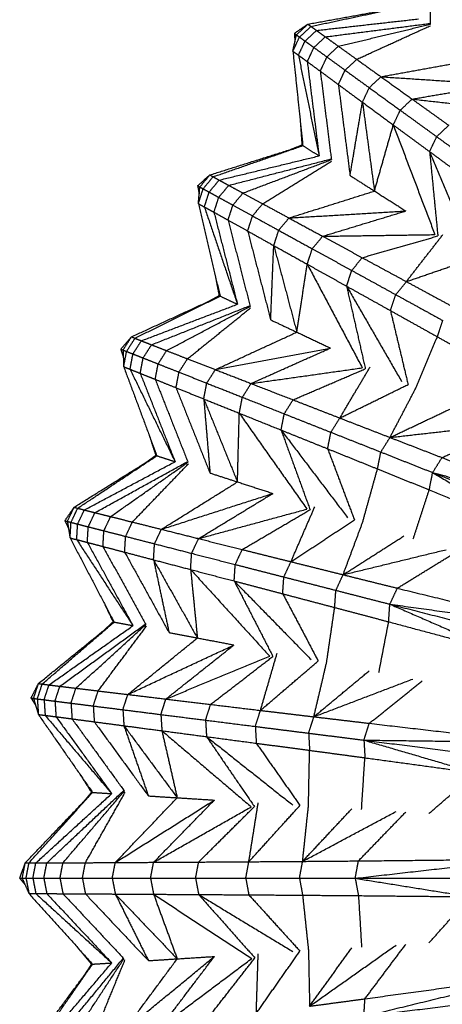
# Model space of a CAD drawing. Header units: millimetres. Extents: x 0 to 20, y 0 to 45.7.
# Tile 12 of 77: x 0 to 2, y 6 to 10.6. Entities that reach past the tile are written whole.
import ezdxf

# ---------------------------------------------------------------- set-up
doc = ezdxf.new("R2010")
doc.units = ezdxf.units.MM
doc.header["$MEASUREMENT"] = 0
doc.layers.add('Make2D$visible$lines', color=7, linetype='Continuous', true_color=0x000000)

msp = doc.modelspace()

# ---------------------------------------------------------------- linework, layer by layer
at = {"layer": 'Make2D$visible$lines'}
for points in [[(1.8972, 10.579), (1.8975, 10.7849), (1.8977, 10.9909)], [(1.3315, 10.5793), (1.553, 10.6196), (1.7745, 10.66)], [(1.3454, 10.5688), (1.56, 10.6144), (1.7745, 10.66)], [(1.269, 10.5367), (1.3003, 10.558), (1.3315, 10.5793)], [(1.2784, 10.5299), (1.305, 10.5546), (1.3315, 10.5793)], [(1.2926, 10.5196), (1.319, 10.5442), (1.3454, 10.5688)], [(1.3315, 10.5793), (1.3385, 10.5741), (1.3454, 10.5688)], [(1.3454, 10.5688), (1.3582, 10.5595), (1.3709, 10.5502)], [(1.3709, 10.5502), (1.6069, 10.5768), (1.8429, 10.6034)], [(1.412, 10.5205), (1.6535, 10.5515), (1.8951, 10.5824)], [(1.4725, 10.477), (1.6849, 10.528), (1.8972, 10.579)], [(1.5568, 10.4165), (1.727, 10.4942), (1.8972, 10.5719)], [(1.2621, 10.4541), (1.2702, 10.492), (1.2784, 10.5299)], [(1.2621, 10.4541), (1.2773, 10.4868), (1.2926, 10.5196)], [(1.269, 10.5367), (1.2703, 10.5174), (1.2716, 10.4981)], [(1.269, 10.5367), (1.2737, 10.5333), (1.2784, 10.5299)], [(1.2784, 10.5299), (1.2855, 10.5247), (1.2926, 10.5196)], [(1.2926, 10.5196), (1.3054, 10.5103), (1.3182, 10.5009)], [(1.3182, 10.5009), (1.3446, 10.5256), (1.3709, 10.5502)], [(1.3592, 10.4712), (1.3856, 10.4958), (1.412, 10.5205)], [(1.3709, 10.5502), (1.3914, 10.5353), (1.412, 10.5205)], [(1.412, 10.5205), (1.4423, 10.4987), (1.4725, 10.477)], [(1.2877, 10.4356), (1.303, 10.4683), (1.3182, 10.5009)], [(1.3182, 10.5009), (1.3387, 10.4861), (1.3592, 10.4712)], [(1.3286, 10.4058), (1.3439, 10.4385), (1.3592, 10.4712)], [(1.3592, 10.4712), (1.3893, 10.4493), (1.4195, 10.4274)], [(1.4195, 10.4274), (1.446, 10.4522), (1.4725, 10.477)], [(1.4725, 10.477), (1.5147, 10.4467), (1.5568, 10.4165)], [(1.2621, 10.4541), (1.285, 10.236), (1.308, 10.0178)], [(1.2621, 10.4541), (1.2749, 10.4448), (1.2877, 10.4356)], [(1.2877, 10.4356), (1.3081, 10.4207), (1.3286, 10.4058)], [(1.2877, 10.4356), (1.3353, 10.2029), (1.383, 9.9703)], [(1.3887, 10.3616), (1.4041, 10.3945), (1.4195, 10.4274)], [(1.4195, 10.4274), (1.4614, 10.3969), (1.5033, 10.3665)], [(1.3286, 10.4058), (1.3587, 10.3837), (1.3887, 10.3616)], [(1.3286, 10.4058), (1.3558, 10.188), (1.383, 9.9703)], [(1.5033, 10.3665), (1.5301, 10.3915), (1.5568, 10.4165)], [(1.5568, 10.4165), (1.6129, 10.3763), (1.669, 10.3361)], [(1.669, 10.3361), (1.8727, 10.3731), (2.0764, 10.4102)], [(1.3887, 10.3616), (1.4143, 10.1572), (1.4399, 9.9529)], [(1.3887, 10.3616), (1.4305, 10.3309), (1.4722, 10.3001)], [(1.4722, 10.3001), (1.4878, 10.3333), (1.5033, 10.3665)], [(1.5033, 10.3665), (1.5591, 10.3259), (1.615, 10.2854)], [(1.615, 10.2854), (1.642, 10.3107), (1.669, 10.3361)], [(1.669, 10.3361), (1.7409, 10.2845), (1.8128, 10.2329)], [(1.669, 10.3361), (1.939, 10.3183), (2.209, 10.3005)], [(1.4722, 10.3001), (1.5278, 10.2592), (1.5835, 10.2183)], [(1.4722, 10.3001), (1.4992, 10.0897), (1.5262, 9.8794)], [(1.5835, 10.2183), (1.5992, 10.2518), (1.615, 10.2854)], [(1.615, 10.2854), (1.6865, 10.2333), (1.7581, 10.1813)], [(1.8128, 10.2329), (2.0109, 10.2667), (2.209, 10.3005)], [(1.5262, 9.8794), (1.5548, 10.0488), (1.5835, 10.2183)], [(1.5835, 10.2183), (1.6547, 10.1658), (1.726, 10.1134)], [(1.5835, 10.2183), (1.6111, 10.0131), (1.6388, 9.8079)], [(1.7581, 10.1813), (1.7855, 10.2071), (1.8128, 10.2329)], [(1.8128, 10.2329), (1.8974, 10.1722), (1.9819, 10.1115)], [(1.8128, 10.2329), (2.0706, 10.2041), (2.3284, 10.1753)], [(1.726, 10.1134), (1.7421, 10.1474), (1.7581, 10.1813)], [(1.7581, 10.1813), (1.8423, 10.1202), (1.9265, 10.059)], [(1.2969, 10.1229), (1.3004, 10.0717), (1.3038, 10.0205)], [(1.6388, 9.8079), (1.6824, 9.9606), (1.726, 10.1134)], [(1.726, 10.1134), (1.8098, 10.0517), (1.8937, 9.9901)], [(1.726, 10.1134), (1.8222, 9.8599), (1.9183, 9.6064)], [(1.9265, 10.059), (1.9542, 10.0853), (1.9819, 10.1115)], [(1.8937, 9.9901), (1.9101, 10.0246), (1.9265, 10.059)], [(1.9265, 10.059), (2.0202, 9.9909), (2.114, 9.9228)], [(0.8786, 9.8823), (1.0933, 9.9501), (1.308, 10.0178)], [(0.8937, 9.8737), (1.1009, 9.9458), (1.308, 10.0178)], [(1.2513, 9.9999), (1.2776, 10.0102), (1.3038, 10.0205)], [(1.3038, 10.0205), (1.3059, 10.0192), (1.308, 10.0178)], [(1.308, 10.0178), (1.3455, 9.9941), (1.383, 9.9703)], [(0.9213, 9.8583), (1.1522, 9.9143), (1.383, 9.9703)], [(1.8937, 9.9901), (1.987, 9.9214), (2.0804, 9.8527)], [(1.8937, 9.9901), (1.9921, 9.7557), (2.0906, 9.5212)], [(1.8937, 9.9901), (1.9127, 9.7951), (1.9318, 9.6001)], [(0.9658, 9.834), (1.2016, 9.895), (1.4373, 9.956)], [(1.0313, 9.7984), (1.2356, 9.8757), (1.4399, 9.9529)], [(1.1225, 9.749), (1.2816, 9.8474), (1.4408, 9.9458)], [(0.8219, 9.8322), (0.8502, 9.8573), (0.8786, 9.8823)], [(0.8321, 9.8266), (0.8554, 9.8545), (0.8786, 9.8823)], [(0.8786, 9.8823), (0.8862, 9.878), (0.8937, 9.8737)], [(1.5262, 9.8794), (1.5825, 9.8436), (1.6388, 9.8079)], [(0.8219, 9.8322), (0.8256, 9.8132), (0.8293, 9.7943)], [(0.8219, 9.8322), (0.827, 9.8294), (0.8321, 9.8266)], [(0.8475, 9.8181), (0.8706, 9.8459), (0.8937, 9.8737)], [(0.8752, 9.8029), (0.8983, 9.8306), (0.9213, 9.8583)], [(0.8937, 9.8737), (0.9075, 9.866), (0.9213, 9.8583)], [(0.9196, 9.7785), (0.9427, 9.8063), (0.9658, 9.834)], [(0.9213, 9.8583), (0.9436, 9.8462), (0.9658, 9.834)], [(0.9658, 9.834), (0.9986, 9.8162), (1.0313, 9.7984)], [(0.8254, 9.7494), (0.8287, 9.788), (0.8321, 9.8266)], [(0.8254, 9.7494), (0.8364, 9.7837), (0.8475, 9.8181)], [(0.8321, 9.8266), (0.8398, 9.8224), (0.8475, 9.8181)], [(0.8475, 9.8181), (0.8614, 9.8105), (0.8752, 9.8029)], [(0.8531, 9.7342), (0.8642, 9.7686), (0.8752, 9.8029)], [(0.8752, 9.8029), (0.8974, 9.7907), (0.9196, 9.7785)], [(0.9849, 9.7426), (1.0081, 9.7705), (1.0313, 9.7984)], [(1.0313, 9.7984), (1.0769, 9.7737), (1.1225, 9.749)], [(1.2439, 9.6833), (1.4414, 9.7456), (1.6388, 9.8079)], [(1.6388, 9.8079), (1.7115, 9.7618), (1.7841, 9.7157)], [(0.8254, 9.7494), (0.8755, 9.5358), (0.9256, 9.3223)], [(0.8254, 9.7494), (0.8393, 9.7418), (0.8531, 9.7342)], [(0.8974, 9.7097), (0.9085, 9.7441), (0.9196, 9.7785)], [(0.9196, 9.7785), (0.9523, 9.7605), (0.9849, 9.7426)], [(0.9626, 9.6735), (0.9738, 9.708), (0.9849, 9.7426)], [(0.9849, 9.7426), (1.0303, 9.7176), (1.0757, 9.6927)], [(1.0757, 9.6927), (1.0991, 9.7209), (1.1225, 9.749)], [(1.1225, 9.749), (1.1832, 9.7162), (1.2439, 9.6833)], [(0.8531, 9.7342), (0.8753, 9.722), (0.8974, 9.7097)], [(0.8531, 9.7342), (0.9295, 9.5094), (1.006, 9.2845)], [(0.8974, 9.7097), (0.93, 9.6916), (0.9626, 9.6735)], [(0.8974, 9.7097), (0.9517, 9.4971), (1.006, 9.2845)], [(1.2439, 9.6833), (1.514, 9.6995), (1.7841, 9.7157)], [(1.3995, 9.5989), (1.5918, 9.6573), (1.7841, 9.7157)], [(0.9626, 9.6735), (1.0136, 9.4739), (1.0646, 9.2744)], [(0.9626, 9.6735), (1.0079, 9.6482), (1.0532, 9.623)], [(1.0532, 9.623), (1.0644, 9.6578), (1.0757, 9.6927)], [(1.0757, 9.6927), (1.1362, 9.6594), (1.1966, 9.6262)], [(1.1966, 9.6262), (1.2203, 9.6547), (1.2439, 9.6833)], [(1.2439, 9.6833), (1.3217, 9.6411), (1.3995, 9.5989)], [(1.0532, 9.623), (1.1135, 9.5893), (1.1738, 9.5557)], [(1.0532, 9.623), (1.1063, 9.4176), (1.1595, 9.2123)], [(1.1738, 9.5557), (1.1852, 9.5909), (1.1966, 9.6262)], [(1.1966, 9.6262), (1.2742, 9.5836), (1.3517, 9.5409)], [(1.3995, 9.5989), (1.6589, 9.6027), (1.9183, 9.6064)], [(1.7863, 9.3892), (1.8709, 9.4981), (1.9555, 9.6069)], [(1.3517, 9.5409), (1.3756, 9.5699), (1.3995, 9.5989)], [(1.3995, 9.5989), (1.491, 9.5493), (1.5824, 9.4997)], [(1.5824, 9.4997), (1.7571, 9.5499), (1.9318, 9.6001)], [(1.1595, 9.2123), (1.1666, 9.384), (1.1738, 9.5557)], [(1.1738, 9.5557), (1.2511, 9.5126), (1.3284, 9.4695)], [(1.1738, 9.5557), (1.227, 9.3556), (1.2802, 9.1555)], [(1.3284, 9.4695), (1.34, 9.5052), (1.3517, 9.5409)], [(1.3517, 9.5409), (1.4429, 9.4908), (1.5341, 9.4407)], [(1.2802, 9.1555), (1.3043, 9.3125), (1.3284, 9.4695)], [(1.3284, 9.4695), (1.4193, 9.4188), (1.5101, 9.3682)], [(1.3284, 9.4695), (1.4555, 9.23), (1.5827, 8.9906)], [(1.5341, 9.4407), (1.5583, 9.4702), (1.5824, 9.4997)], [(1.5824, 9.4997), (1.6844, 9.4445), (1.7863, 9.3892)], [(1.7863, 9.3892), (1.9525, 9.4463), (2.1186, 9.5034)], [(0.9015, 9.4252), (0.9113, 9.3748), (0.9212, 9.3244)], [(1.5101, 9.3682), (1.5221, 9.4044), (1.5341, 9.4407)], [(1.5341, 9.4407), (1.6356, 9.3849), (1.7371, 9.329)], [(1.7371, 9.329), (1.7617, 9.3591), (1.7863, 9.3892)], [(1.7863, 9.3892), (1.8956, 9.3302), (2.0048, 9.2711)], [(1.5101, 9.3682), (1.6114, 9.3117), (1.7127, 9.2553)], [(1.5101, 9.3682), (1.6372, 9.1479), (1.7643, 8.9277)], [(1.5101, 9.3682), (1.5535, 9.1771), (1.5968, 8.9861)], [(0.5166, 9.134), (0.7211, 9.2282), (0.9256, 9.3223)], [(0.5327, 9.1273), (0.7292, 9.2248), (0.9256, 9.3223)], [(0.562, 9.1156), (0.784, 9.2001), (1.006, 9.2845)], [(0.8717, 9.2975), (0.8964, 9.3109), (0.9212, 9.3244)], [(0.9212, 9.3244), (0.9234, 9.3234), (0.9256, 9.3223)], [(0.9256, 9.3223), (0.9658, 9.3034), (1.006, 9.2845)], [(1.7127, 9.2553), (1.7249, 9.2921), (1.7371, 9.329)], [(1.7371, 9.329), (1.8459, 9.2693), (1.9547, 9.2095)], [(0.6091, 9.0971), (0.8354, 9.1871), (1.0617, 9.2772)], [(0.6786, 9.07), (0.8716, 9.1722), (1.0646, 9.2744)], [(0.7753, 9.0324), (0.9208, 9.1499), (1.0664, 9.2675)], [(1.7127, 9.2553), (1.7535, 9.0844), (1.7943, 8.9135)], [(1.7127, 9.2553), (1.8211, 9.1947), (1.9295, 9.1341)], [(1.1595, 9.2123), (1.2198, 9.1839), (1.2802, 9.1555)], [(1.9295, 9.1341), (1.9421, 9.1718), (1.9547, 9.2095)], [(0.904, 8.9823), (1.0921, 9.0689), (1.2802, 9.1555)], [(1.2802, 9.1555), (1.358, 9.1188), (1.4358, 9.0822)], [(0.4666, 9.0772), (0.4916, 9.1056), (0.5166, 9.134)], [(0.4774, 9.0729), (0.497, 9.1035), (0.5166, 9.134)], [(0.4938, 9.0665), (0.5132, 9.0969), (0.5327, 9.1273)], [(0.5166, 9.134), (0.5246, 9.1307), (0.5327, 9.1273)], [(0.5232, 9.0548), (0.5426, 9.0852), (0.562, 9.1156)], [(0.5327, 9.1273), (0.5474, 9.1215), (0.562, 9.1156)], [(0.562, 9.1156), (0.5856, 9.1063), (0.6091, 9.0971)], [(1.83, 8.8968), (1.8798, 9.0154), (1.9295, 9.1341)], [(1.9295, 9.1341), (2.0421, 9.0711), (2.1546, 9.008)], [(0.4666, 9.0772), (0.4727, 9.0589), (0.4787, 9.0405)], [(0.4666, 9.0772), (0.472, 9.0751), (0.4774, 9.0729)], [(0.4774, 9.0729), (0.4856, 9.0697), (0.4938, 9.0665)], [(0.4774, 9.0729), (0.479, 9.0342), (0.4805, 8.9955)], [(0.4805, 8.9955), (0.4871, 9.031), (0.4938, 9.0665)], [(0.4938, 9.0665), (0.5085, 9.0606), (0.5232, 9.0548)], [(0.5703, 9.0362), (0.5897, 9.0666), (0.6091, 9.0971)], [(0.6091, 9.0971), (0.6439, 9.0835), (0.6786, 9.07)], [(0.6396, 9.0087), (0.6591, 9.0393), (0.6786, 9.07)], [(0.6786, 9.07), (0.727, 9.0512), (0.7753, 9.0324)], [(0.904, 8.9823), (1.1699, 9.0323), (1.4358, 9.0822)], [(1.0689, 8.9182), (1.2524, 9.0002), (1.4358, 9.0822)], [(0.5099, 8.9839), (0.5165, 9.0194), (0.5232, 9.0548)], [(0.5232, 9.0548), (0.5468, 9.0455), (0.5703, 9.0362)], [(0.5569, 8.9652), (0.5636, 9.0007), (0.5703, 9.0362)], [(0.5703, 9.0362), (0.6049, 9.0225), (0.6396, 9.0087)], [(0.7359, 8.9706), (0.7556, 9.0015), (0.7753, 9.0324)], [(0.7753, 9.0324), (0.8396, 9.0074), (0.904, 8.9823)], [(0.4805, 8.9955), (0.557, 8.7899), (0.6334, 8.5843)], [(0.4805, 8.9955), (0.4952, 8.9897), (0.5099, 8.9839)], [(0.5099, 8.9839), (0.5334, 8.9746), (0.5569, 8.9652)], [(0.5099, 8.9839), (0.6139, 8.7704), (0.7179, 8.5569)], [(0.6261, 8.9374), (0.6329, 8.9731), (0.6396, 9.0087)], [(0.6396, 9.0087), (0.6877, 8.9897), (0.7359, 8.9706)], [(0.7223, 8.8986), (0.7291, 8.9346), (0.7359, 8.9706)], [(0.7359, 8.9706), (0.8001, 8.9452), (0.8642, 8.9198)], [(0.8642, 8.9198), (0.8841, 8.9511), (0.904, 8.9823)], [(0.904, 8.9823), (0.9865, 8.9503), (1.0689, 8.9182)], [(1.0689, 8.9182), (1.3258, 8.9544), (1.5827, 8.9906)], [(1.2628, 8.8427), (1.4298, 8.9144), (1.5968, 8.9861)], [(1.479, 8.7586), (1.5492, 8.8772), (1.6195, 8.9958)], [(0.5569, 8.9652), (0.5915, 8.9513), (0.6261, 8.9374)], [(0.5569, 8.9652), (0.6374, 8.761), (0.7179, 8.5569)], [(0.6261, 8.9374), (0.7017, 8.7458), (0.7774, 8.5542)], [(0.6261, 8.9374), (0.6742, 8.918), (0.7223, 8.8986)], [(0.7223, 8.8986), (0.7864, 8.8728), (0.8504, 8.847)], [(0.7223, 8.8986), (0.8008, 8.7015), (0.8792, 8.5045)], [(0.8504, 8.847), (0.8573, 8.8834), (0.8642, 8.9198)], [(0.8642, 8.9198), (0.9465, 8.8872), (1.0288, 8.8546)], [(1.0288, 8.8546), (1.0489, 8.8864), (1.0689, 8.9182)], [(1.0689, 8.9182), (1.1659, 8.8804), (1.2628, 8.8427)], [(1.479, 8.7586), (1.6367, 8.8361), (1.7943, 8.9135)], [(1.7106, 8.6688), (1.7703, 8.7828), (1.83, 8.8968)], [(0.8504, 8.847), (0.9325, 8.8139), (1.0146, 8.7808)], [(0.8504, 8.847), (0.9282, 8.6551), (1.0061, 8.4633)], [(0.8504, 8.847), (0.8648, 8.6757), (0.8792, 8.5045)], [(1.0146, 8.7808), (1.0217, 8.8177), (1.0288, 8.8546)], [(1.0288, 8.8546), (1.1255, 8.8163), (1.2222, 8.778)], [(1.2222, 8.778), (1.2425, 8.8104), (1.2628, 8.8427)], [(1.2628, 8.8427), (1.3709, 8.8007), (1.479, 8.7586)], [(1.7106, 8.6688), (1.8611, 8.74), (2.0116, 8.8113)], [(1.0061, 8.4633), (1.0103, 8.622), (1.0146, 8.7808)], [(1.0146, 8.7808), (1.1111, 8.742), (1.2076, 8.7031)], [(1.0146, 8.7808), (1.1707, 8.5592), (1.3269, 8.3376)], [(1.2076, 8.7031), (1.2149, 8.7406), (1.2222, 8.778)], [(1.2222, 8.778), (1.33, 8.7354), (1.4377, 8.6927)], [(1.4377, 8.6927), (1.4583, 8.7257), (1.479, 8.7586)], [(1.479, 8.7586), (1.5948, 8.7137), (1.7106, 8.6688)], [(1.2076, 8.7031), (1.3151, 8.6598), (1.4227, 8.6165)], [(1.2076, 8.7031), (1.3613, 8.5005), (1.515, 8.2979)], [(1.2076, 8.7031), (1.2745, 8.519), (1.3415, 8.3349)], [(1.4227, 8.6165), (1.4302, 8.6546), (1.4377, 8.6927)], [(1.4377, 8.6927), (1.5531, 8.647), (1.6685, 8.6014)], [(1.7106, 8.6688), (1.9538, 8.6964), (2.197, 8.724)], [(1.9512, 8.5757), (2.0941, 8.6404), (2.2371, 8.7052)], [(0.5966, 8.6834), (0.6127, 8.6347), (0.6288, 8.5859)], [(1.6685, 8.6014), (1.6895, 8.6351), (1.7106, 8.6688)], [(1.7106, 8.6688), (1.8309, 8.6222), (1.9512, 8.5757)], [(1.4227, 8.6165), (1.4846, 8.4521), (1.5465, 8.2877)], [(1.4227, 8.6165), (1.5379, 8.5699), (1.653, 8.5234)], [(0.2513, 8.3463), (0.4423, 8.4653), (0.6334, 8.5843)], [(0.268, 8.3417), (0.4507, 8.463), (0.6334, 8.5843)], [(0.2986, 8.3337), (0.5082, 8.4453), (0.7179, 8.5569)], [(0.3477, 8.3212), (0.5609, 8.4389), (0.7741, 8.5566)], [(0.583, 8.5529), (0.6059, 8.5694), (0.6288, 8.5859)], [(0.6288, 8.5859), (0.6311, 8.5851), (0.6334, 8.5843)], [(0.6334, 8.5843), (0.6757, 8.5706), (0.7179, 8.5569)], [(1.653, 8.5234), (1.6608, 8.5624), (1.6685, 8.6014)], [(1.6685, 8.6014), (1.7882, 8.554), (1.9078, 8.5066)], [(1.9078, 8.5066), (1.9295, 8.5412), (1.9512, 8.5757)], [(1.9512, 8.5757), (2.3069, 8.4393), (2.6626, 8.3029)], [(0.42, 8.303), (0.5987, 8.4286), (0.7774, 8.5542)], [(0.5206, 8.2779), (0.6503, 8.4127), (0.78, 8.5476)], [(1.584, 8.2755), (1.6185, 8.3995), (1.653, 8.5234)], [(1.653, 8.5234), (1.7726, 8.475), (1.8921, 8.4266)], [(0.8792, 8.5045), (0.9427, 8.4839), (1.0061, 8.4633)], [(1.8921, 8.4266), (1.9, 8.4666), (1.9078, 8.5066)], [(1.9078, 8.5066), (2.2852, 8.4047), (2.6626, 8.3029)], [(1.9078, 8.5066), (2.1392, 8.3691), (2.3706, 8.2315)], [(1.9078, 8.5066), (2.2603, 8.367), (2.6128, 8.2275)], [(0.6546, 8.2443), (0.8303, 8.3538), (1.0061, 8.4633)], [(1.0061, 8.4633), (1.0879, 8.4367), (1.1697, 8.4101)], [(1.8179, 8.1995), (1.855, 8.313), (1.8921, 8.4266)], [(1.8921, 8.4266), (2.1313, 8.3291), (2.3706, 8.2315)], [(0.6546, 8.2443), (0.9122, 8.3272), (1.1697, 8.4101)], [(0.8263, 8.2013), (0.998, 8.3057), (1.1697, 8.4101)], [(0.2087, 8.2837), (0.23, 8.315), (0.2513, 8.3463)], [(0.2201, 8.2808), (0.2357, 8.3135), (0.2513, 8.3463)], [(0.2371, 8.2764), (0.2525, 8.309), (0.268, 8.3417)], [(0.2513, 8.3463), (0.2596, 8.344), (0.268, 8.3417)], [(0.2677, 8.2685), (0.2832, 8.3011), (0.2986, 8.3337)], [(0.268, 8.3417), (0.2833, 8.3377), (0.2986, 8.3337)], [(0.2986, 8.3337), (0.3231, 8.3274), (0.3477, 8.3212)], [(0.8263, 8.2013), (1.0766, 8.2695), (1.3269, 8.3376)], [(1.0281, 8.1508), (1.1848, 8.2428), (1.3415, 8.3349)], [(1.2531, 8.0945), (1.3079, 8.2209), (1.3628, 8.3474)], [(0.2087, 8.2837), (0.2171, 8.2662), (0.2254, 8.2487)], [(0.2087, 8.2837), (0.2144, 8.2822), (0.2201, 8.2808)], [(0.3168, 8.2559), (0.3322, 8.2886), (0.3477, 8.3212)], [(0.3477, 8.3212), (0.3839, 8.3121), (0.42, 8.303)], [(0.389, 8.2374), (0.4045, 8.2702), (0.42, 8.303)], [(0.42, 8.303), (0.4703, 8.2904), (0.5206, 8.2779)], [(1.2531, 8.0945), (1.3998, 8.1911), (1.5466, 8.2877)], [(0.2201, 8.2808), (0.2286, 8.2786), (0.2371, 8.2764)], [(0.2201, 8.2808), (0.2264, 8.2425), (0.2328, 8.2043)], [(0.2328, 8.2043), (0.2349, 8.2403), (0.2371, 8.2764)], [(0.2371, 8.2764), (0.2524, 8.2725), (0.2677, 8.2685)], [(0.2634, 8.1965), (0.2656, 8.2325), (0.2677, 8.2685)], [(0.2677, 8.2685), (0.2922, 8.2622), (0.3168, 8.2559)], [(0.3124, 8.1838), (0.3146, 8.2199), (0.3168, 8.2559)], [(0.3168, 8.2559), (0.3529, 8.2466), (0.389, 8.2374)], [(0.3846, 8.1649), (0.3868, 8.2011), (0.389, 8.2374)], [(0.389, 8.2374), (0.4391, 8.2245), (0.4893, 8.2116)], [(0.4893, 8.2116), (0.505, 8.2447), (0.5206, 8.2779)], [(0.5206, 8.2779), (0.5876, 8.2611), (0.6546, 8.2443)], [(0.623, 8.1773), (0.6388, 8.2108), (0.6546, 8.2443)], [(0.6546, 8.2443), (0.7404, 8.2228), (0.8263, 8.2013)], [(1.4941, 8.0343), (1.5391, 8.1549), (1.584, 8.2755)], [(0.2328, 8.2043), (0.3344, 8.0099), (0.436, 7.8156)], [(0.2328, 8.2043), (0.2481, 8.2004), (0.2634, 8.1965)], [(0.2634, 8.1965), (0.2879, 8.1902), (0.3124, 8.1838)], [(0.2634, 8.1965), (0.3933, 7.9977), (0.5233, 7.7989)], [(0.4848, 8.1385), (0.4871, 8.1751), (0.4893, 8.2116)], [(0.4893, 8.2116), (0.5561, 8.1945), (0.623, 8.1773)], [(0.7944, 8.1333), (0.8103, 8.1673), (0.8263, 8.2013)], [(0.8263, 8.2013), (0.9272, 8.176), (1.0281, 8.1508)], [(1.4941, 8.0343), (1.6345, 8.1239), (1.7749, 8.2134)], [(0.3124, 8.1838), (0.3485, 8.1744), (0.3846, 8.1649)], [(0.3124, 8.1838), (0.4178, 7.9914), (0.5233, 7.7989)], [(0.3846, 8.1649), (0.4836, 7.9843), (0.5826, 7.8037)], [(0.3846, 8.1649), (0.4347, 8.1517), (0.4848, 8.1385)], [(0.6184, 8.1033), (0.6207, 8.1403), (0.623, 8.1773)], [(0.623, 8.1773), (0.7087, 8.1553), (0.7944, 8.1333)], [(0.9959, 8.0815), (1.012, 8.1161), (1.0281, 8.1508)], [(1.0281, 8.1508), (1.1406, 8.1226), (1.2531, 8.0945)], [(1.4941, 8.0343), (1.732, 8.0922), (1.9698, 8.1501)], [(0.4848, 8.1385), (0.5516, 8.1209), (0.6184, 8.1033)], [(0.4848, 8.1385), (0.5874, 7.9528), (0.6899, 7.7671)], [(0.6184, 8.1033), (0.704, 8.0808), (0.7896, 8.0583)], [(0.6184, 8.1033), (0.7197, 7.9227), (0.8209, 7.7421)], [(0.6184, 8.1033), (0.6542, 7.9352), (0.6899, 7.7671)], [(0.7896, 8.0583), (0.792, 8.0958), (0.7944, 8.1333)], [(0.7944, 8.1333), (0.8952, 8.1074), (0.9959, 8.0815)], [(1.7445, 7.9722), (1.8782, 8.0543), (2.0119, 8.1364)], [(0.7896, 8.0583), (0.8902, 8.0318), (0.9908, 8.0054)], [(0.7896, 8.0583), (0.9722, 7.858), (1.1549, 7.6577)], [(0.7896, 8.0583), (0.8053, 7.9002), (0.8209, 7.7421)], [(0.9908, 8.0054), (0.9934, 8.0435), (0.9959, 8.0815)], [(0.9959, 8.0815), (1.1082, 8.0527), (1.2204, 8.0239)], [(1.2204, 8.0239), (1.2367, 8.0592), (1.2531, 8.0945)], [(1.2531, 8.0945), (1.3736, 8.0644), (1.4941, 8.0343)], [(1.2151, 7.9463), (1.2177, 7.9851), (1.2204, 8.0239)], [(1.2204, 8.0239), (1.3406, 7.993), (1.4608, 7.9622)], [(1.4608, 7.9622), (1.4775, 7.9983), (1.4941, 8.0343)], [(1.4941, 8.0343), (1.6193, 8.0033), (1.7445, 7.9722)], [(0.9908, 8.0054), (1.1029, 7.9759), (1.2151, 7.9463)], [(0.9908, 8.0054), (1.1687, 7.8236), (1.3465, 7.6419)], [(0.9908, 8.0054), (1.0803, 7.8311), (1.1698, 7.6568)], [(1.7101, 7.8982), (1.7273, 7.9352), (1.7445, 7.9722)], [(1.7445, 7.9722), (2.1145, 7.8814), (2.4845, 7.7906)], [(1.2151, 7.9463), (1.2971, 7.791), (1.3791, 7.6357)], [(1.2151, 7.9463), (1.3351, 7.9146), (1.4552, 7.8829)], [(1.4552, 7.8829), (1.458, 7.9225), (1.4608, 7.9622)], [(1.4608, 7.9622), (1.5855, 7.9302), (1.7101, 7.8982)], [(0.3871, 7.9093), (0.4091, 7.8629), (0.4312, 7.8165)], [(1.4178, 7.6283), (1.4365, 7.7556), (1.4552, 7.8829)], [(1.4552, 7.8829), (1.5799, 7.8498), (1.7046, 7.8168)], [(1.7046, 7.8168), (1.7073, 7.8575), (1.7101, 7.8982)], [(1.7101, 7.8982), (2.0973, 7.8444), (2.4845, 7.7906)], [(1.7101, 7.8982), (1.9569, 7.7907), (2.2037, 7.6833)], [(1.7101, 7.8982), (2.0773, 7.8039), (2.4445, 7.7096)], [(0.0867, 7.5315), (0.2614, 7.6735), (0.436, 7.8156)], [(0.1039, 7.529), (0.27, 7.6723), (0.436, 7.8156)], [(0.1353, 7.5249), (0.3293, 7.6619), (0.5233, 7.7989)], [(0.1855, 7.5187), (0.3823, 7.6622), (0.5791, 7.8057)], [(0.2596, 7.5097), (0.4211, 7.6567), (0.5826, 7.8037)], [(0.3625, 7.4974), (0.4743, 7.6474), (0.586, 7.7975)], [(0.39, 7.7781), (0.4106, 7.7973), (0.4312, 7.8165)], [(0.4312, 7.8165), (0.4336, 7.816), (0.436, 7.8156)], [(0.436, 7.8156), (0.4797, 7.8073), (0.5233, 7.7989)], [(1.6594, 7.5822), (1.682, 7.6995), (1.7046, 7.8168)], [(1.7046, 7.8168), (1.9541, 7.75), (2.2037, 7.6833)], [(0.4997, 7.4809), (0.6603, 7.6115), (0.8209, 7.7421)], [(0.6899, 7.7671), (0.7554, 7.7546), (0.8209, 7.7421)], [(0.8209, 7.7421), (0.9055, 7.726), (0.99, 7.7099)], [(0.4997, 7.4809), (0.7448, 7.5954), (0.99, 7.7099)], [(0.6754, 7.4598), (0.8327, 7.5848), (0.99, 7.7099)], [(0.6754, 7.4598), (0.9152, 7.5587), (1.1549, 7.6577)], [(0.882, 7.4349), (1.0259, 7.5458), (1.1698, 7.6568)], [(1.1122, 7.4072), (1.1508, 7.5395), (1.1893, 7.6719)], [(1.1122, 7.4072), (1.2457, 7.5214), (1.3791, 7.6357)], [(1.3589, 7.3778), (1.3884, 7.503), (1.4178, 7.6283)], [(1.3589, 7.3778), (1.487, 7.4842), (1.615, 7.5907)], [(0.0524, 7.464), (0.0696, 7.4978), (0.0867, 7.5315)], [(0.064, 7.4626), (0.0754, 7.497), (0.0867, 7.5315)], [(0.0814, 7.4604), (0.0927, 7.4947), (0.1039, 7.529)], [(0.0867, 7.5315), (0.0953, 7.5302), (0.1039, 7.529)], [(0.1039, 7.529), (0.1196, 7.527), (0.1353, 7.5249)], [(0.1128, 7.4564), (0.124, 7.4907), (0.1353, 7.5249)], [(0.1353, 7.5249), (0.1604, 7.5218), (0.1855, 7.5187)], [(0.163, 7.45), (0.1743, 7.4844), (0.1855, 7.5187)], [(0.1855, 7.5187), (0.2226, 7.5142), (0.2596, 7.5097)], [(0.237, 7.4407), (0.2483, 7.4752), (0.2596, 7.5097)], [(0.2596, 7.5097), (0.3111, 7.5035), (0.3625, 7.4974)], [(1.3589, 7.3778), (1.5876, 7.465), (1.8163, 7.5523)], [(1.615, 7.3475), (1.7374, 7.4457), (1.8598, 7.544)], [(0.0524, 7.464), (0.0628, 7.4478), (0.0733, 7.4315)], [(0.0524, 7.464), (0.0582, 7.4633), (0.064, 7.4626)], [(0.3398, 7.4277), (0.3512, 7.4625), (0.3625, 7.4974)], [(0.3625, 7.4974), (0.4311, 7.4891), (0.4997, 7.4809)], [(0.4767, 7.4104), (0.4882, 7.4457), (0.4997, 7.4809)], [(0.4997, 7.4809), (0.5875, 7.4703), (0.6754, 7.4598)], [(0.064, 7.4626), (0.0727, 7.4615), (0.0814, 7.4604)], [(0.064, 7.4626), (0.0751, 7.4254), (0.0862, 7.3883)], [(0.0814, 7.4604), (0.0838, 7.4243), (0.0862, 7.3883)], [(0.0814, 7.4604), (0.0971, 7.4584), (0.1128, 7.4564)], [(0.1128, 7.4564), (0.1379, 7.4532), (0.163, 7.45)], [(0.1128, 7.4564), (0.1152, 7.4204), (0.1175, 7.3844)], [(0.163, 7.45), (0.2, 7.4454), (0.237, 7.4407)], [(0.163, 7.45), (0.1654, 7.414), (0.1677, 7.378)], [(0.237, 7.4407), (0.2884, 7.4342), (0.3398, 7.4277)], [(0.237, 7.4407), (0.2394, 7.4045), (0.2417, 7.3682)], [(0.3398, 7.4277), (0.3421, 7.3912), (0.3445, 7.3546)], [(0.3398, 7.4277), (0.4082, 7.4191), (0.4767, 7.4104)], [(0.6523, 7.3882), (0.6638, 7.424), (0.6754, 7.4598)], [(0.6754, 7.4598), (0.7787, 7.4473), (0.882, 7.4349)], [(0.8587, 7.3622), (0.8703, 7.3985), (0.882, 7.4349)], [(0.882, 7.4349), (0.9971, 7.421), (1.1122, 7.4072)], [(0.0862, 7.3883), (0.2114, 7.2082), (0.3366, 7.0281)], [(0.0862, 7.3883), (0.1018, 7.3864), (0.1175, 7.3844)], [(0.1175, 7.3844), (0.1426, 7.3812), (0.1677, 7.378)], [(0.1175, 7.3844), (0.2714, 7.2035), (0.4252, 7.0225)], [(0.1677, 7.378), (0.2047, 7.3731), (0.2417, 7.3682)], [(0.1677, 7.378), (0.2965, 7.2003), (0.4252, 7.0225)], [(0.4767, 7.4104), (0.5645, 7.3993), (0.6523, 7.3882)], [(0.4767, 7.4104), (0.4791, 7.3734), (0.4814, 7.3365)], [(0.6523, 7.3882), (0.6546, 7.3507), (0.6569, 7.3132)], [(0.6523, 7.3882), (0.7555, 7.3752), (0.8587, 7.3622)], [(1.0886, 7.3331), (1.1004, 7.3702), (1.1122, 7.4072)], [(1.1122, 7.4072), (1.2355, 7.3925), (1.3589, 7.3778)], [(1.3349, 7.302), (1.3469, 7.3399), (1.3589, 7.3778)], [(1.3589, 7.3778), (1.487, 7.3626), (1.615, 7.3475)], [(0.2417, 7.3682), (0.3626, 7.2015), (0.4835, 7.0347)], [(0.2417, 7.3682), (0.2931, 7.3614), (0.3445, 7.3546)], [(0.3445, 7.3546), (0.413, 7.3455), (0.4814, 7.3365)], [(0.3445, 7.3546), (0.4695, 7.1832), (0.5945, 7.0119)], [(0.4814, 7.3365), (0.5691, 7.3248), (0.6569, 7.3132)], [(0.4814, 7.3365), (0.6045, 7.17), (0.7276, 7.0035)], [(0.4814, 7.3365), (0.538, 7.1742), (0.5945, 7.0119)], [(0.8587, 7.3622), (0.8609, 7.3241), (0.8632, 7.286)], [(0.8587, 7.3622), (0.9737, 7.3476), (1.0886, 7.3331)], [(1.0886, 7.3331), (1.0908, 7.2943), (1.093, 7.2555)], [(1.0886, 7.3331), (1.2118, 7.3176), (1.3349, 7.302)], [(1.5903, 7.2698), (1.6026, 7.3086), (1.615, 7.3475)], [(1.615, 7.3475), (1.9935, 7.3038), (2.372, 7.2601)], [(0.6569, 7.3132), (0.76, 7.2996), (0.8632, 7.286)], [(0.6569, 7.3132), (0.8632, 7.1374), (1.0696, 6.9616)], [(0.6569, 7.3132), (0.6923, 7.1584), (0.7276, 7.0035)], [(0.8632, 7.286), (0.9781, 7.2707), (1.093, 7.2555)], [(0.8632, 7.286), (1.0624, 7.1279), (1.2616, 6.9699)], [(0.8632, 7.286), (0.9738, 7.1243), (1.0844, 6.9626)], [(1.3349, 7.302), (1.4626, 7.2859), (1.5903, 7.2698)], [(1.3349, 7.302), (1.3371, 7.2623), (1.3393, 7.2227)], [(1.093, 7.2555), (1.1939, 7.1117), (1.2948, 6.9678)], [(1.093, 7.2555), (1.2162, 7.2391), (1.3393, 7.2227)], [(1.5903, 7.2698), (1.9811, 7.2649), (2.372, 7.2601)], [(1.5903, 7.2698), (1.5926, 7.229), (1.5949, 7.1883)], [(1.5903, 7.2698), (1.8486, 7.1941), (2.1069, 7.1184)], [(1.5903, 7.2698), (1.9664, 7.2222), (2.3425, 7.1747)], [(1.3341, 6.9654), (1.3367, 7.094), (1.3393, 7.2227)], [(1.3393, 7.2227), (1.4671, 7.2055), (1.5949, 7.1883)], [(1.5795, 6.9499), (1.5872, 7.0691), (1.5949, 7.1883)], [(1.5949, 7.1883), (1.8509, 7.1534), (2.1069, 7.1184)], [(0.2763, 7.1149), (0.304, 7.0716), (0.3317, 7.0284)], [(1.8906, 6.9303), (1.9988, 7.0244), (2.1069, 7.1184)], [(0.0256, 6.7025), (0.1811, 6.8653), (0.3366, 7.0281)], [(0.043, 6.7022), (0.1898, 6.8652), (0.3366, 7.0281)], [(0.0746, 6.7021), (0.2499, 6.8623), (0.4252, 7.0225)], [(0.1252, 6.7022), (0.3025, 6.8692), (0.4797, 7.0362)], [(0.1998, 6.7026), (0.3416, 6.8686), (0.4835, 7.0347)], [(0.2955, 6.9851), (0.3136, 7.0068), (0.3317, 7.0284)], [(0.3035, 6.7032), (0.3956, 6.8661), (0.4876, 7.029)], [(0.3317, 7.0284), (0.3341, 7.0283), (0.3366, 7.0281)], [(0.3366, 7.0281), (0.3809, 7.0253), (0.4252, 7.0225)], [(0.5945, 7.0119), (0.6611, 7.0077), (0.7276, 7.0035)], [(0.4416, 6.7041), (0.5846, 6.8538), (0.7276, 7.0035)], [(0.4416, 6.7041), (0.6705, 6.8484), (0.8994, 6.9927)], [(0.6186, 6.7051), (0.759, 6.8489), (0.8994, 6.9927)], [(0.7276, 7.0035), (0.8135, 6.9981), (0.8994, 6.9927)], [(1.0586, 6.7077), (1.0803, 6.8438), (1.1019, 6.98)], [(1.0586, 6.7077), (1.1767, 6.8378), (1.2948, 6.9678)], [(1.307, 6.7094), (1.3205, 6.8374), (1.3341, 6.9654)], [(0.6186, 6.7051), (0.8441, 6.8333), (1.0696, 6.9616)], [(0.8267, 6.7063), (0.9556, 6.8344), (1.0844, 6.9626)], [(1.307, 6.7094), (1.4207, 6.8311), (1.5345, 6.9528)], [(1.307, 6.7094), (1.523, 6.8247), (1.7389, 6.9399)], [(1.5649, 6.7115), (1.674, 6.8243), (1.7832, 6.9371)], [(0, 6.6313), (0.0128, 6.6669), (0.0256, 6.7025)], [(0.0117, 6.6313), (0.0186, 6.6669), (0.0256, 6.7025)], [(0.0256, 6.7025), (0.0343, 6.7023), (0.043, 6.7022)], [(0.0292, 6.6313), (0.0361, 6.6667), (0.043, 6.7022)], [(0.043, 6.7022), (0.0588, 6.7021), (0.0746, 6.7021)], [(0.0609, 6.6313), (0.0677, 6.6667), (0.0746, 6.7021)], [(0.0746, 6.7021), (0.0999, 6.7021), (0.1252, 6.7022)], [(0.1115, 6.6313), (0.1184, 6.6667), (0.1252, 6.7022)], [(0.1252, 6.7022), (0.1625, 6.7024), (0.1998, 6.7026)], [(0.1861, 6.6313), (0.193, 6.6669), (0.1998, 6.7026)], [(0.1998, 6.7026), (0.2517, 6.7029), (0.3035, 6.7032)], [(0.2897, 6.6313), (0.2966, 6.6672), (0.3035, 6.7032)], [(0.3035, 6.7032), (0.3726, 6.7036), (0.4416, 6.7041)], [(0.4277, 6.6313), (0.4346, 6.6677), (0.4416, 6.7041)], [(0.4416, 6.7041), (0.5301, 6.7046), (0.6186, 6.7051)], [(0.6046, 6.6313), (0.6116, 6.6682), (0.6186, 6.7051)], [(0.6186, 6.7051), (0.7226, 6.7057), (0.8267, 6.7063)], [(0.8127, 6.6313), (0.8197, 6.6688), (0.8267, 6.7063)], [(0.8267, 6.7063), (0.9426, 6.707), (1.0586, 6.7077)], [(1.0445, 6.6313), (1.0515, 6.6695), (1.0586, 6.7077)], [(1.0586, 6.7077), (1.1828, 6.7086), (1.307, 6.7094)], [(1.2927, 6.6313), (1.2998, 6.6704), (1.307, 6.7094)], [(1.307, 6.7094), (1.436, 6.7105), (1.5649, 6.7115)], [(1.5501, 6.6313), (1.9385, 6.6755), (2.3268, 6.7197)], [(1.5501, 6.6313), (1.5575, 6.6714), (1.5649, 6.7115)], [(1.5649, 6.7115), (1.9459, 6.7156), (2.3268, 6.7197)], [(0, 6.6313), (0.0124, 6.6164), (0.0248, 6.6016)], [(0, 6.6313), (0.0058, 6.6313), (0.0117, 6.6313)], [(0.0117, 6.6313), (0.0205, 6.6313), (0.0292, 6.6313)], [(0.0117, 6.6313), (0.0273, 6.5958), (0.043, 6.5603)], [(0.0292, 6.6313), (0.0361, 6.5958), (0.043, 6.5603)], [(0.0292, 6.6313), (0.0451, 6.6313), (0.0609, 6.6313)], [(0.0609, 6.6313), (0.0862, 6.6313), (0.1115, 6.6313)], [(0.0609, 6.6313), (0.0677, 6.5959), (0.0746, 6.5605)], [(0.1115, 6.6313), (0.1488, 6.6313), (0.1861, 6.6313)], [(0.1115, 6.6313), (0.1184, 6.5958), (0.1252, 6.5603)], [(0.1861, 6.6313), (0.2379, 6.6313), (0.2897, 6.6313)], [(0.1861, 6.6313), (0.193, 6.5956), (0.1998, 6.56)], [(0.2897, 6.6313), (0.2966, 6.5953), (0.3035, 6.5593)], [(0.2897, 6.6313), (0.3587, 6.6313), (0.4277, 6.6313)], [(0.4277, 6.6313), (0.5162, 6.6313), (0.6046, 6.6313)], [(0.4277, 6.6313), (0.4346, 6.5949), (0.4416, 6.5585)], [(0.6046, 6.6313), (0.6116, 6.5943), (0.6186, 6.5574)], [(0.6046, 6.6313), (0.7087, 6.6313), (0.8127, 6.6313)], [(0.8127, 6.6313), (0.8197, 6.5937), (0.8267, 6.5562)], [(0.8127, 6.6313), (0.9286, 6.6313), (1.0445, 6.6313)], [(1.0445, 6.6313), (1.0515, 6.593), (1.0586, 6.5548)], [(1.0445, 6.6313), (1.1686, 6.6313), (1.2927, 6.6313)], [(1.2927, 6.6313), (1.4214, 6.6313), (1.5501, 6.6313)], [(1.2927, 6.6313), (1.2998, 6.5922), (1.307, 6.5531)], [(1.5501, 6.6313), (1.5575, 6.5912), (1.5649, 6.5511)], [(1.5501, 6.6313), (1.8158, 6.5886), (2.0816, 6.5459)], [(1.5501, 6.6313), (1.9292, 6.6313), (2.3083, 6.6313)], [(0.043, 6.5603), (0.0588, 6.5604), (0.0746, 6.5605)], [(0.043, 6.5603), (0.1898, 6.3974), (0.3366, 6.2344)], [(0.0746, 6.5605), (0.0999, 6.5604), (0.1252, 6.5603)], [(0.0746, 6.5605), (0.2499, 6.4002), (0.4252, 6.24)], [(0.1252, 6.5603), (0.1625, 6.5602), (0.1998, 6.56)], [(0.1252, 6.5603), (0.2752, 6.4002), (0.4252, 6.24)], [(0.1998, 6.56), (0.3407, 6.4097), (0.4815, 6.2594)], [(0.1998, 6.56), (0.2517, 6.5596), (0.3035, 6.5593)], [(0.3035, 6.5593), (0.3726, 6.5589), (0.4416, 6.5585)], [(0.3035, 6.5593), (0.449, 6.405), (0.5945, 6.2506)], [(0.4416, 6.5585), (0.5301, 6.5579), (0.6186, 6.5574)], [(0.4416, 6.5585), (0.5846, 6.4087), (0.7276, 6.259)], [(0.4416, 6.5585), (0.5181, 6.4046), (0.5945, 6.2506)], [(0.6186, 6.5574), (0.7226, 6.5568), (0.8267, 6.5562)], [(0.6186, 6.5574), (0.8454, 6.4088), (1.0721, 6.2603)], [(0.6186, 6.5574), (0.6731, 6.4082), (0.7276, 6.259)], [(0.8267, 6.5562), (0.9426, 6.5555), (1.0586, 6.5548)], [(0.8267, 6.5562), (1.0442, 6.4244), (1.2616, 6.2926)], [(0.8267, 6.5562), (0.9567, 6.4097), (1.0867, 6.2631)], [(1.0586, 6.5548), (1.1767, 6.4248), (1.2948, 6.2947)], [(1.0586, 6.5548), (1.1828, 6.554), (1.307, 6.5531)], [(1.307, 6.5531), (1.436, 6.5521), (1.5649, 6.5511)], [(1.307, 6.5531), (1.3205, 6.4251), (1.3341, 6.2972)], [(1.5649, 6.5511), (1.5722, 6.4318), (1.5795, 6.3126)], [(1.5649, 6.5511), (1.8233, 6.5485), (2.0816, 6.5459)], [(1.8907, 6.3322), (1.9861, 6.439), (2.0816, 6.5459)], [(0.2658, 6.313), (0.2988, 6.2735), (0.3317, 6.2341)], [(1.093, 6.007), (1.1939, 6.1509), (1.2948, 6.2947)], [(1.093, 6.007), (1.0975, 6.1448), (1.1019, 6.2826)], [(1.3341, 6.2972), (1.3367, 6.1685), (1.3393, 6.0399)], [(1.3393, 6.0399), (1.5391, 6.1813), (1.7389, 6.3226)], [(1.3393, 6.0399), (1.4369, 6.1748), (1.5345, 6.3098)], [(1.5949, 6.0742), (1.689, 6.1998), (1.7832, 6.3254)], [(0.1175, 5.8781), (0.2714, 6.059), (0.4252, 6.24)], [(0.1677, 5.8846), (0.3227, 6.0725), (0.4776, 6.2604)], [(0.2417, 5.8943), (0.3616, 6.0768), (0.4815, 6.2594)], [(0.3366, 6.2344), (0.3809, 6.2372), (0.4252, 6.24)], [(0.3445, 5.9079), (0.4154, 6.0811), (0.4863, 6.2542)], [(0.4814, 5.9261), (0.6904, 6.0979), (0.8994, 6.2698)], [(0.4814, 5.9261), (0.6045, 6.0925), (0.7276, 6.259)], [(0.5945, 6.2506), (0.6611, 6.2548), (0.7276, 6.259)], [(0.6569, 5.9493), (0.7781, 6.1096), (0.8994, 6.2698)], [(0.6569, 5.9493), (0.8645, 6.1048), (1.0721, 6.2603)], [(0.7276, 6.259), (0.8135, 6.2644), (0.8994, 6.2698)], [(0.8632, 5.9766), (0.9749, 6.1198), (1.0867, 6.2631)], [(0.0689, 5.8724), (0.2027, 6.0534), (0.3366, 6.2344)], [(0.0862, 5.8743), (0.2114, 6.0543), (0.3366, 6.2344)], [(0.3012, 6.1866), (0.3164, 6.2103), (0.3317, 6.2341)], [(0.3317, 6.2341), (0.3341, 6.2343), (0.3366, 6.2344)], [(1.5903, 5.9928), (1.97, 6.0853), (2.3498, 6.1778)], [(1.5949, 6.0742), (1.9724, 6.126), (2.3498, 6.1778)], [(1.3393, 6.0399), (1.4671, 6.057), (1.5949, 6.0742)], [(1.5903, 5.9928), (1.9664, 6.0403), (2.3425, 6.0878)], [(1.5903, 5.9928), (1.5926, 6.0335), (1.5949, 6.0742)]]:
    msp.add_open_spline(points, degree=2, dxfattribs=at)

doc.saveas('drawing.dxf')
